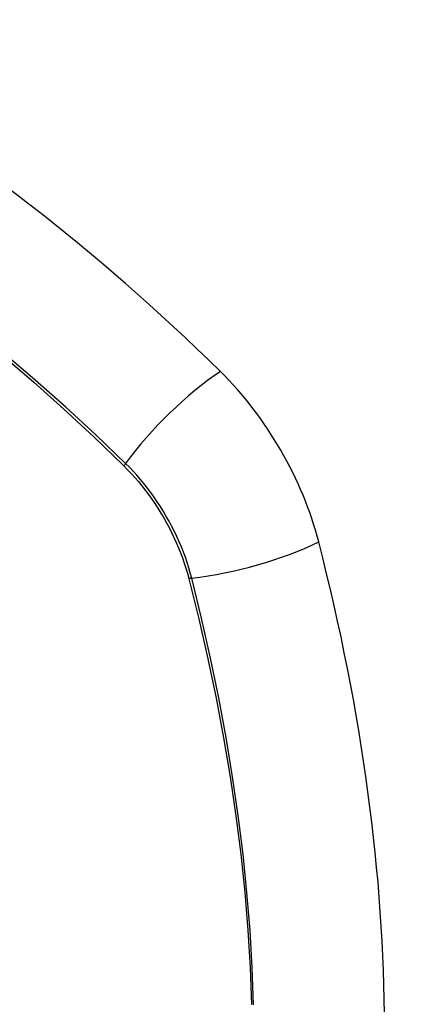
# Model space of a CAD drawing. Header units: inches. Extents: x 338.7 to 398.8, y 128 to 186.9.
# Tile 68 of 110: x 369.522 to 369.824, y 156.408 to 157.178. Entities that reach past the tile are written whole.
import ezdxf

# ---------------------------------------------------------------- set-up
doc = ezdxf.new("R2010")
doc.units = ezdxf.units.IN
doc.header["$MEASUREMENT"] = 0
doc.layers.add('Visible Edges(ANSI)', color=7, linetype='Continuous', lineweight=25)
doc.layers.add('Visible Tangent Edges(ANSI)', color=7, linetype='Continuous', lineweight=25)

msp = doc.modelspace()

# ---------------------------------------------------------------- linework, layer by layer
at = {"layer": 'Visible Edges(ANSI)'}
for centre, major_axis, start_param, end_param in [((369.37573, 156.07516), (-0.64835, 1.12588), 5.16346, 5.835982), ((369.63752, 156.79035), (0.08841, -0.15353), 1.123593, 2.021867), ((368.88855, 156.91898), (-0.64835, 1.12588), 3.592663, 4.265186)]:
    msp.add_ellipse(centre, major_axis=major_axis, ratio=0.578093, start_param=start_param, end_param=end_param, dxfattribs=at)
at = {"layer": 'Visible Tangent Edges(ANSI)'}
for p, q in [((369.60299, 156.82977), (369.60332, 156.82944)), ((369.65406, 156.74157), (369.65418, 156.74111))]:
    msp.add_line(p, q, dxfattribs=at)
at = {"layer": 'Visible Tangent Edges(ANSI)', "flags": 128}
for points in [[(369.50874, 156.91554), (369.53263, 156.89504), (369.55632, 156.87389), (369.57978, 156.85213), (369.60299, 156.82977)], [(369.60457, 156.83137), (369.58125, 156.85373), (369.55769, 156.8755), (369.53389, 156.89664), (369.5099, 156.91714)], [(369.65636, 156.74168), (369.65528, 156.74574), (369.65409, 156.74981), (369.65279, 156.75389), (369.65138, 156.75798), (369.64987, 156.76206), (369.64825, 156.76613), (369.64652, 156.77018), (369.6447, 156.77421), (369.64279, 156.77822), (369.64077, 156.78219), (369.63867, 156.78613), (369.63648, 156.79002), (369.63421, 156.79386), (369.63185, 156.79765), (369.62941, 156.80138), (369.6269, 156.80504), (369.62432, 156.80863), (369.62167, 156.81215), (369.61896, 156.81558), (369.61618, 156.81893), (369.61336, 156.82219), (369.61047, 156.82535), (369.60755, 156.82842), (369.60457, 156.83137)], [(369.60332, 156.82944), (369.60622, 156.82651), (369.60907, 156.82348), (369.61187, 156.82037), (369.61463, 156.81716), (369.61733, 156.81386), (369.61997, 156.81049), (369.62255, 156.80704), (369.62507, 156.80352), (369.62752, 156.79994), (369.62989, 156.79629), (369.63219, 156.79259), (369.63442, 156.78883), (369.63656, 156.78502), (369.63862, 156.78118), (369.64059, 156.77729), (369.64247, 156.77338), (369.64427, 156.76944), (369.64596, 156.76548), (369.64757, 156.7615), (369.64907, 156.75751), (369.65047, 156.75352), (369.65177, 156.74953), (369.65297, 156.74554), (369.65406, 156.74157)], [(369.65418, 156.74111), (369.66195, 156.70983), (369.66907, 156.67868), (369.67554, 156.64769), (369.68134, 156.61687), (369.68648, 156.58625), (369.69095, 156.55587), (369.69474, 156.52574), (369.69785, 156.49586), (369.70027, 156.46627), (369.70202, 156.437), (369.70307, 156.4081)], [(369.70477, 156.40781), (369.70373, 156.43678), (369.70201, 156.46611), (369.69962, 156.49577), (369.69655, 156.52572), (369.6928, 156.55593), (369.68839, 156.58639), (369.6833, 156.61708), (369.67755, 156.64798), (369.67114, 156.67906), (369.66407, 156.7103), (369.65636, 156.74168)]]:
    msp.add_lwpolyline(points, dxfattribs=at)
at = {"layer": 'Visible Tangent Edges(ANSI)'}
for centre, major_axis, ratio, start_param, end_param in [((369.26999, 156.57754), (-0.17285, 0.30015), 0.578093, 5.049711, 10.658253), ((369.6631, 156.83536), (-0.08267, -0.08436), 0.355706, 4.184098, 5.092458), ((369.60945, 156.83171), (-0.00685, -0.00707), 0.357498, 5.09062, 5.354327), ((369.68924, 156.7901), (-0.11438, -0.02945), 0.352863, 1.189822, 2.098181), ((369.6591, 156.74572), (-0.00954, -0.00241), 0.354661, 0.927935, 1.191642)]:
    msp.add_ellipse(centre, major_axis=major_axis, ratio=ratio, start_param=start_param, end_param=end_param, dxfattribs=at)
msp.add_ellipse((369.27059, 156.57788), major_axis=(-0.17078, 0.29656), ratio=0.578093, dxfattribs=at)

doc.saveas('drawing.dxf')
